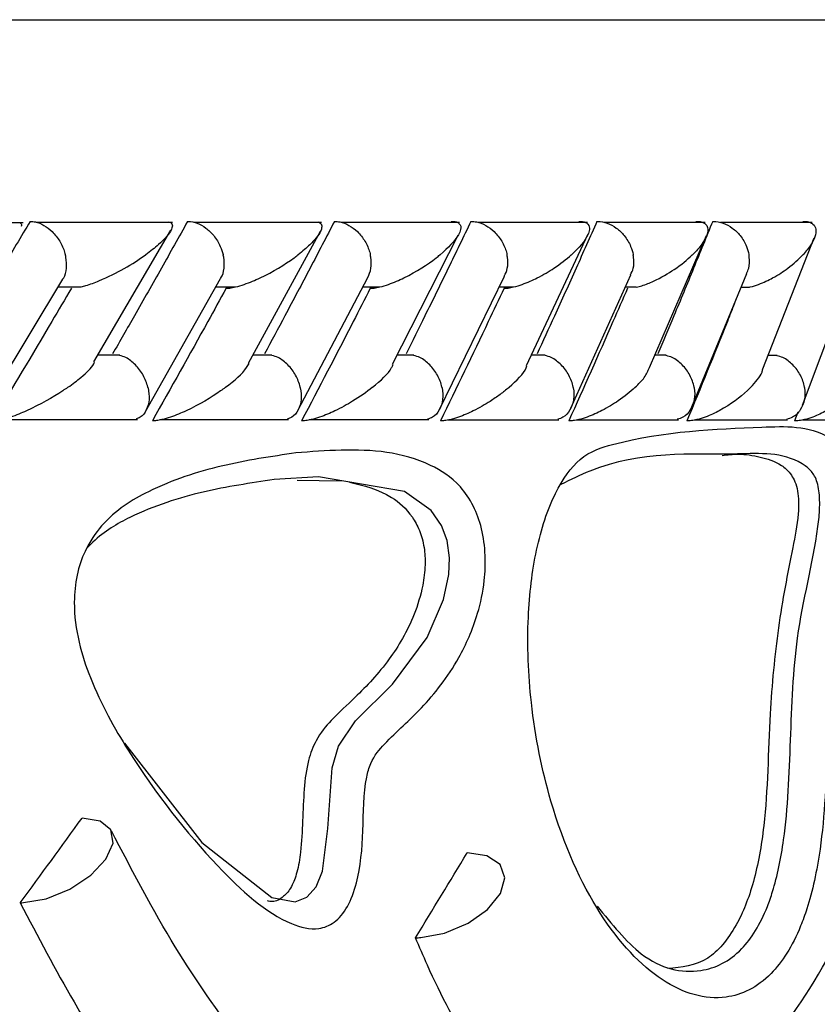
# Model space of a CAD drawing. Header units: millimetres. Extents: x 59 to 109, y 26 to 144.
# Tile 89 of 158: x 71.62 to 72.216, y 91.192 to 91.927. Entities that reach past the tile are written whole.
import ezdxf

# ---------------------------------------------------------------- set-up
doc = ezdxf.new("R2010")
doc.units = ezdxf.units.MM

msp = doc.modelspace()

# ---------------------------------------------------------------- linework, layer by layer
at = {"color": 1, "linetype": 'Continuous', "lineweight": 25}
msp.add_line((65.17978, 91.92748), (72.54429, 91.92748), dxfattribs=at)
at = {"color": 7, "linetype": 'Continuous', "lineweight": 25}
for p, q in [((71.62294, 91.7758), (71.51498, 91.7758)), ((71.73451, 91.77606), (71.63255, 91.77606)), ((71.84563, 91.77605), (71.75038, 91.77605)), ((71.94892, 91.77604), (71.86034, 91.77604)), ((72.04445, 91.77601), (71.96253, 91.77601)), ((72.13226, 91.77596), (72.05701, 91.77596)), ((72.21231, 91.77591), (72.14379, 91.77591)), ((71.67574, 91.67181), (71.7332, 91.77017)), ((71.79122, 91.67097), (71.84489, 91.76943)), ((71.89885, 91.67007), (71.94772, 91.76648)), ((71.99877, 91.66915), (72.04489, 91.76754)), ((72.09075, 91.66761), (72.13331, 91.76641)), ((72.17533, 91.66661), (72.21375, 91.76447)), ((72.2051, 91.63945), (72.24228, 91.73899)), ((71.60082, 91.64797), (71.65245, 91.73358)), ((71.71418, 91.63485), (71.77028, 91.73422)), ((71.82795, 91.63555), (71.88024, 91.73498)), ((71.93389, 91.63636), (71.98241, 91.73585)), ((72.03207, 91.63732), (72.07682, 91.73682)), ((72.12248, 91.63834), (72.16346, 91.73787)), ((71.64912, 91.72806), (71.66617, 91.72806)), ((71.76677, 91.728), (71.78149, 91.728)), ((71.87654, 91.72794), (71.88905, 91.72794)), ((71.97852, 91.72788), (71.98883, 91.72788)), ((72.07277, 91.72783), (72.0809, 91.72783)), ((72.1593, 91.72778), (72.16517, 91.72778)), ((71.69499, 91.67695), (71.67875, 91.67695)), ((71.80872, 91.67694), (71.79447, 91.67694)), ((71.91464, 91.67691), (71.90232, 91.67691)), ((72.01283, 91.67686), (72.00238, 91.67686)), ((72.10332, 91.67681), (72.09471, 91.67681)), ((72.18604, 91.67675), (72.17964, 91.67675)), ((71.60539, 91.62889), (71.70824, 91.62889)), ((71.7249, 91.62883), (71.82103, 91.62883)), ((71.83647, 91.62878), (71.92592, 91.62878)), ((71.9402, 91.62872), (72.02299, 91.62872)), ((72.0362, 91.62868), (72.11231, 91.62868)), ((72.12448, 91.62865), (72.19386, 91.62865)), ((72.2016, 91.63438), (72.19918, 91.62783)), ((72.20503, 91.62863), (72.2676, 91.62863)), ((71.8275, 91.58343), (71.86033, 91.58307))]:
    msp.add_line(p, q, dxfattribs=at)
at = {"color": 7, "linetype": 'Continuous', "lineweight": 25, "flags": 128}
for points in [[(71.69863, 91.38708), (71.75626, 91.31282), (71.80862, 91.27181), (71.82618, 91.2687), (71.83484, 91.27204), (71.8417, 91.27967), (71.84644, 91.29153), (71.85037, 91.32348), (71.85369, 91.36855), (71.85837, 91.38481), (71.87113, 91.40388), (71.89874, 91.43114), (71.92477, 91.46607), (71.93696, 91.49448), (71.94083, 91.51305), (71.9413, 91.52553), (71.93951, 91.53837), (71.93531, 91.54974), (71.9276, 91.56095), (71.90781, 91.57512), (71.84342, 91.58591), (71.81034, 91.58392), (71.81034, 91.58392)], [(71.62303, 91.26797), (71.64015, 91.27093), (71.65782, 91.27811), (71.67346, 91.28846), (71.68473, 91.30044), (71.68999, 91.3123), (71.68845, 91.32227), (71.68035, 91.32889), (71.66688, 91.33119)], [(71.91982, 91.24188), (71.93767, 91.24517), (71.95519, 91.25255), (71.96983, 91.26296), (71.97949, 91.27489), (71.98277, 91.28662), (71.97919, 91.29645), (71.96928, 91.30296), (71.95446, 91.30522)]]:
    msp.add_lwpolyline(points, dxfattribs=at)
at = {"color": 7, "linetype": 'Continuous', "lineweight": 25}
for centre, radius, start, end in [((71.62083, 91.32167), 0.05375, 269.90239, 272.33909), ((71.916, 91.3064), 0.06463, 269.94206, 273.39281)]:
    msp.add_arc(centre, radius, start, end, dxfattribs=at)
for centre, major_axis, ratio, start_param, end_param in [((67.96929, 91.29956), (4.32089, 3.08884), 0.486752, 5.301719, 5.318648), ((67.96929, 91.27349), (4.27989, 2.90181), 0.557081, 5.39174, 5.408635)]:
    msp.add_ellipse(centre, major_axis=major_axis, ratio=ratio, start_param=start_param, end_param=end_param, dxfattribs=at)
for points, knots in [([(71.62811, 91.77686), (71.62118, 91.76526), (71.6071, 91.74172), (71.58709, 91.7087), (71.57396, 91.6873), (71.56815, 91.67782)], [0, 0, 0, 0, 0.351154, 0.712739, 1, 1, 1, 1]), ([(71.62063, 91.77575), (71.62075, 91.77569), (71.62187, 91.77507), (71.62165, 91.77405), (71.62146, 91.77312)], [0, 0, 0, 0, 0.104104, 1, 1, 1, 1]), ([(71.62811, 91.77686), (71.62939, 91.77678), (71.63278, 91.77655), (71.63857, 91.77413), (71.64499, 91.76918), (71.65049, 91.76214), (71.65323, 91.75601), (71.6542, 91.75257), (71.65436, 91.75195), (71.65438, 91.75186)], [0, 0, 0, 0, 0.115279, 0.305688, 0.5013, 0.725635, 0.950173, 0.993429, 1, 1, 1, 1]), ([(71.74572, 91.77686), (71.73922, 91.76523), (71.72609, 91.74174), (71.70738, 91.70872), (71.69511, 91.68735), (71.68964, 91.67782)], [0, 0, 0, 0, 0.3521776, 0.7113265, 1, 1, 1, 1]), ([(71.73142, 91.77658), (71.73213, 91.7763), (71.73433, 91.77542), (71.7345, 91.77279), (71.73225, 91.76747), (71.7254, 91.76034), (71.71791, 91.75448), (71.71438, 91.7519), (71.71434, 91.75186)], [0, 0, 0, 0, 0.065363, 0.203545, 0.340618, 0.717963, 0.996202, 1, 1, 1, 1]), ([(71.74572, 91.77686), (71.74591, 91.77686), (71.74824, 91.77684), (71.75297, 91.77582), (71.7596, 91.77207), (71.76572, 91.76611), (71.77002, 91.7591), (71.77176, 91.75407), (71.77226, 91.75195), (71.77228, 91.75186)], [0, 0, 0, 0, 0.0163622, 0.20688, 0.3985284, 0.5994208, 0.8309511, 0.9934404, 1, 1, 1, 1]), ([(71.85544, 91.77686), (71.84938, 91.76522), (71.83713, 91.74168), (71.81969, 91.70867), (71.80825, 91.68731), (71.80317, 91.67782)], [0, 0, 0, 0, 0.352655, 0.712608, 1, 1, 1, 1]), ([(71.84287, 91.7765), (71.84358, 91.77619), (71.84573, 91.77528), (71.84619, 91.77274), (71.84461, 91.76747), (71.83852, 91.76035), (71.83156, 91.75446), (71.82829, 91.7519), (71.82824, 91.75186)], [0, 0, 0, 0, 0.065444, 0.199308, 0.332243, 0.717332, 0.996161, 1, 1, 1, 1]), ([(71.85544, 91.77686), (71.8568, 91.77678), (71.86039, 91.77654), (71.86643, 91.77412), (71.87303, 91.76917), (71.87855, 91.76214), (71.88119, 91.75601), (71.88207, 91.75257), (71.88221, 91.75195), (71.88223, 91.75186)], [0, 0, 0, 0, 0.115719, 0.305814, 0.50116, 0.725679, 0.950381, 0.993504, 1, 1, 1, 1]), ([(71.95736, 91.77686), (71.95173, 91.76521), (71.94037, 91.74164), (71.92418, 91.70863), (71.91357, 91.68728), (71.90887, 91.67782)], [0, 0, 0, 0, 0.353123, 0.713545, 1, 1, 1, 1]), ([(71.94256, 91.77686), (71.94305, 91.77686), (71.9446, 91.77685), (71.94684, 91.77641), (71.94989, 91.77465), (71.95009, 91.77122), (71.94678, 91.76347), (71.94037, 91.75701), (71.93429, 91.7519), (71.93425, 91.75186)], [0, 0, 0, 0, 0.0233489, 0.0734755, 0.134701, 0.3255507, 0.4727989, 0.9964131, 1, 1, 1, 1]), ([(71.95736, 91.77686), (71.95875, 91.77678), (71.96244, 91.77654), (71.96858, 91.77412), (71.97524, 91.76917), (71.98076, 91.76213), (71.98334, 91.756), (71.98417, 91.75257), (71.9843, 91.75195), (71.98431, 91.75186)], [0, 0, 0, 0, 0.115821, 0.305844, 0.501197, 0.725728, 0.950447, 0.993499, 1, 1, 1, 1]), ([(72.05153, 91.77686), (72.04634, 91.76519), (72.03586, 91.74162), (72.02093, 91.7086), (72.01113, 91.68726), (72.00679, 91.67782)], [0, 0, 0, 0, 0.353563, 0.714111, 1, 1, 1, 1]), ([(72.0379, 91.77686), (72.03818, 91.77686), (72.03915, 91.77687), (72.04112, 91.77669), (72.04337, 91.776), (72.04576, 91.77409), (72.04622, 91.77091), (72.0438, 91.76342), (72.03805, 91.75699), (72.03247, 91.7519), (72.03243, 91.75186)], [0, 0, 0, 0, 0.013078, 0.044024, 0.100228, 0.166362, 0.32973, 0.473912, 0.996407, 1, 1, 1, 1]), ([(72.05153, 91.77686), (72.05173, 91.77686), (72.05425, 91.77684), (72.0593, 91.77582), (72.06621, 91.77207), (72.07244, 91.7661), (72.07662, 91.7591), (72.07817, 91.75406), (72.07858, 91.75195), (72.07859, 91.75186)], [0, 0, 0, 0, 0.016743, 0.207068, 0.398542, 0.599328, 0.831045, 0.993492, 1, 1, 1, 1]), ([(72.13796, 91.77686), (72.13322, 91.7652), (72.12365, 91.74165), (72.10996, 91.70863), (72.10097, 91.68728), (72.09698, 91.67782)], [0, 0, 0, 0, 0.353349, 0.713673, 1, 1, 1, 1]), ([(72.12547, 91.77686), (72.12553, 91.77686), (72.12668, 91.77688), (72.12898, 91.77669), (72.13194, 91.77568), (72.13482, 91.77271), (72.1343, 91.7672), (72.13018, 91.75977), (72.12556, 91.7546), (72.12285, 91.7519), (72.12281, 91.75186)], [0, 0, 0, 0, 0.002834, 0.050981, 0.110343, 0.207823, 0.453185, 0.721645, 0.996412, 1, 1, 1, 1]), ([(72.13796, 91.77686), (72.13817, 91.77686), (72.14074, 91.77684), (72.14587, 91.77582), (72.15285, 91.77207), (72.15909, 91.76611), (72.16321, 91.7591), (72.16469, 91.75406), (72.16506, 91.75195), (72.16507, 91.75186)], [0, 0, 0, 0, 0.016656, 0.207024, 0.398551, 0.599348, 0.830996, 0.993496, 1, 1, 1, 1]), ([(72.20525, 91.77686), (72.20612, 91.77684), (72.20802, 91.7768), (72.21084, 91.77614), (72.21387, 91.77436), (72.21624, 91.76888), (72.21288, 91.76093), (72.20773, 91.75444), (72.20541, 91.7519), (72.20538, 91.75186)], [0, 0, 0, 0, 0.038858, 0.084813, 0.162937, 0.312689, 0.736896, 0.996396, 1, 1, 1, 1]), ([(71.65237, 91.73363), (71.65263, 91.73394), (71.65438, 91.736), (71.65549, 91.74171), (71.6553, 91.74771), (71.65456, 91.75116), (71.6544, 91.75178), (71.65438, 91.75186)], [0, 0, 0, 0, 0.073143, 0.490324, 0.907788, 0.987909, 1, 1, 1, 1]), ([(71.66619, 91.72799), (71.66738, 91.72828), (71.67211, 91.72944), (71.68383, 91.73407), (71.69914, 91.74177), (71.70953, 91.74845), (71.71429, 91.75183), (71.71434, 91.75186)], [0, 0, 0, 0, 0.055047, 0.219233, 0.599103, 0.995997, 1, 1, 1, 1]), ([(71.7703, 91.73421), (71.7704, 91.73433), (71.77205, 91.73623), (71.77318, 91.74174), (71.77314, 91.74772), (71.77245, 91.75116), (71.7723, 91.75178), (71.77228, 91.75186)], [0, 0, 0, 0, 0.029997, 0.466706, 0.903635, 0.987347, 1, 1, 1, 1]), ([(71.77445, 91.72687), (71.77538, 91.72691), (71.77758, 91.727), (71.78238, 91.72796), (71.79038, 91.73041), (71.807, 91.73758), (71.81937, 91.74524), (71.82721, 91.75108), (71.8282, 91.75183), (71.82824, 91.75186)], [0, 0, 0, 0, 0.0427759, 0.1003836, 0.1938368, 0.386063, 0.920545, 0.9964097, 1, 1, 1, 1]), ([(71.88027, 91.73497), (71.88123, 91.73715), (71.88321, 91.74165), (71.88301, 91.74773), (71.88238, 91.75116), (71.88225, 91.75178), (71.88223, 91.75186)], [0, 0, 0, 0, 0.436711, 0.898494, 0.98665, 1, 1, 1, 1]), ([(71.88217, 91.72687), (71.88312, 91.72691), (71.88537, 91.727), (71.8902, 91.72796), (71.89813, 91.73042), (71.91429, 91.7376), (71.926, 91.74526), (71.9333, 91.75109), (71.93421, 91.75183), (71.93425, 91.75186)], [0, 0, 0, 0, 0.04296, 0.100767, 0.194517, 0.387196, 0.92158, 0.996402, 1, 1, 1, 1]), ([(71.98211, 91.72687), (71.98308, 91.72691), (71.98537, 91.727), (71.99019, 91.72796), (71.998, 91.7304), (72.00853, 91.73521), (72.02104, 91.74263), (72.02863, 91.74852), (72.03239, 91.75183), (72.03243, 91.75186)], [0, 0, 0, 0, 0.042728, 0.100453, 0.193931, 0.385765, 0.648661, 0.996412, 1, 1, 1, 1]), ([(71.9823, 91.7359), (71.98318, 91.73779), (71.98514, 91.742), (71.98502, 91.74774), (71.98446, 91.75116), (71.98433, 91.75178), (71.98431, 91.75186)], [0, 0, 0, 0, 0.400626, 0.892001, 0.985809, 1, 1, 1, 1]), ([(72.07661, 91.73691), (72.07738, 91.73848), (72.07928, 91.74238), (72.07923, 91.74773), (72.07872, 91.75116), (72.07861, 91.75178), (72.07859, 91.75186)], [0, 0, 0, 0, 0.35637, 0.884055, 0.984745, 1, 1, 1, 1]), ([(72.08092, 91.72775), (72.08229, 91.72808), (72.08701, 91.72922), (72.09748, 91.73366), (72.11073, 91.74138), (72.11901, 91.74821), (72.12277, 91.75183), (72.12281, 91.75186)], [0, 0, 0, 0, 0.063352, 0.218741, 0.574027, 0.996031, 1, 1, 1, 1]), ([(72.16321, 91.73798), (72.16383, 91.73921), (72.16565, 91.74277), (72.16564, 91.74774), (72.16519, 91.75116), (72.16509, 91.75178), (72.16507, 91.75186)], [0, 0, 0, 0, 0.301816, 0.87418, 0.983458, 1, 1, 1, 1]), ([(72.16519, 91.72768), (72.16545, 91.72773), (72.16798, 91.72818), (72.17446, 91.73049), (72.18434, 91.73514), (72.19565, 91.74264), (72.20221, 91.7485), (72.20535, 91.75183), (72.20538, 91.75186)], [0, 0, 0, 0, 0.011851, 0.114185, 0.324294, 0.612831, 0.99607, 1, 1, 1, 1]), ([(71.65886, 91.72687), (71.65402, 91.71862), (71.63463, 91.68559), (71.6148, 91.65259), (71.59992, 91.62783)], [0, 0, 0, 0, 0.249696, 1, 1, 1, 1]), ([(71.77445, 91.72687), (71.76991, 91.71859), (71.75181, 91.68557), (71.73326, 91.65256), (71.71936, 91.62783)], [0, 0, 0, 0, 0.250483, 1, 1, 1, 1]), ([(71.88217, 91.72687), (71.87794, 91.71858), (71.8611, 91.68556), (71.84382, 91.65255), (71.83088, 91.62783)], [0, 0, 0, 0, 0.250974, 1, 1, 1, 1]), ([(71.98211, 91.72687), (71.97819, 91.71857), (71.96261, 91.68556), (71.94658, 91.65255), (71.93458, 91.62783)], [0, 0, 0, 0, 0.25116, 1, 1, 1, 1]), ([(72.07431, 91.72687), (72.07071, 91.71858), (72.05638, 91.68557), (72.0416, 91.65255), (72.03053, 91.62783)], [0, 0, 0, 0, 0.25101, 1, 1, 1, 1]), ([(72.15417, 91.71532), (72.15243, 91.71091), (72.14087, 91.68175), (72.1289, 91.65258), (72.11874, 91.62783)], [0, 0, 0, 0, 0.151324, 1, 1, 1, 1]), ([(71.71607, 91.65282), (71.71605, 91.6529), (71.7153, 91.65597), (71.71288, 91.66207), (71.70708, 91.66979), (71.70068, 91.67505), (71.69649, 91.67626), (71.69493, 91.67671)], [0, 0, 0, 0, 0.007775, 0.289149, 0.570963, 0.840345, 1, 1, 1, 1]), ([(71.82986, 91.65282), (71.82984, 91.6529), (71.82914, 91.65597), (71.82677, 91.66207), (71.82096, 91.66979), (71.8145, 91.67504), (71.81023, 91.67625), (71.80865, 91.67669)], [0, 0, 0, 0, 0.00779, 0.289849, 0.572364, 0.842326, 1, 1, 1, 1]), ([(71.93575, 91.65282), (71.93573, 91.6529), (71.93507, 91.65596), (71.93278, 91.66208), (71.92696, 91.66979), (71.92047, 91.67503), (71.91614, 91.67622), (71.91457, 91.67665)], [0, 0, 0, 0, 0.007756, 0.290918, 0.574473, 0.845366, 1, 1, 1, 1]), ([(72.03381, 91.65282), (72.0338, 91.6529), (72.03318, 91.65597), (72.03096, 91.66207), (72.02517, 91.66979), (72.01867, 91.675), (72.01431, 91.67619), (72.01276, 91.67661)], [0, 0, 0, 0, 0.007769, 0.292328, 0.577271, 0.849482, 1, 1, 1, 1]), ([(72.12408, 91.65282), (72.12407, 91.6529), (72.12351, 91.65596), (72.12136, 91.66208), (72.1156, 91.66979), (72.10912, 91.67497), (72.10476, 91.67614), (72.10324, 91.67655)], [0, 0, 0, 0, 0.007825, 0.294063, 0.580696, 0.854526, 1, 1, 1, 1]), ([(72.20653, 91.65282), (72.20652, 91.6529), (72.20601, 91.65596), (72.20395, 91.66207), (72.19824, 91.66978), (72.1918, 91.67493), (72.18744, 91.6761), (72.18597, 91.67649)], [0, 0, 0, 0, 0.0078699, 0.2957568, 0.5841007, 0.8595607, 1, 1, 1, 1]), ([(71.65617, 91.65282), (71.65622, 91.65286), (71.65983, 91.65542), (71.66751, 91.66125), (71.67449, 91.66771), (71.67591, 91.67121), (71.67607, 91.67159)], [0, 0, 0, 0, 0.005329, 0.392373, 0.933385, 1, 1, 1, 1]), ([(71.77396, 91.65282), (71.774, 91.65286), (71.7807, 91.65793), (71.78809, 91.66405), (71.79104, 91.66974), (71.79158, 91.67078)], [0, 0, 0, 0, 0.0056016, 0.8181233, 1, 1, 1, 1]), ([(71.88378, 91.65282), (71.88383, 91.65286), (71.89004, 91.6579), (71.89657, 91.66373), (71.89885, 91.66913), (71.89918, 91.6699)], [0, 0, 0, 0, 0.005922, 0.85888, 1, 1, 1, 1]), ([(71.98576, 91.65282), (71.98579, 91.65286), (71.99156, 91.6579), (71.99727, 91.6634), (71.99895, 91.6685), (71.9991, 91.66897)], [0, 0, 0, 0, 0.006268, 0.908664, 1, 1, 1, 1]), ([(72.07992, 91.65282), (72.07996, 91.65286), (72.08261, 91.65538), (72.08767, 91.66036), (72.08965, 91.66519), (72.09065, 91.66765)], [0, 0, 0, 0, 0.006798, 0.493949, 1, 1, 1, 1]), ([(72.16629, 91.65282), (72.16632, 91.65286), (72.16819, 91.6548), (72.17134, 91.65854), (72.17489, 91.6632), (72.17522, 91.6658), (72.17533, 91.66661)], [0, 0, 0, 0, 0.007347, 0.409816, 0.8164, 1, 1, 1, 1]), ([(71.65617, 91.65282), (71.65612, 91.65279), (71.65492, 91.65196), (71.64616, 91.64601), (71.63283, 91.63831), (71.61575, 91.63123), (71.60779, 91.62885), (71.60307, 91.62794), (71.60083, 91.62783), (71.59993, 91.62783), (71.59992, 91.62783)], [0, 0, 0, 0, 0.003587, 0.088019, 0.620447, 0.806989, 0.897766, 0.954088, 0.999603, 1, 1, 1, 1]), ([(71.71607, 91.65282), (71.71609, 91.65274), (71.71682, 91.64968), (71.71736, 91.64356), (71.71529, 91.63587), (71.71164, 91.63075), (71.70829, 91.6296), (71.7072, 91.62923)], [0, 0, 0, 0, 0.0079399, 0.2978684, 0.5882756, 0.8656693, 1, 1, 1, 1]), ([(71.77396, 91.65282), (71.77391, 91.65279), (71.77275, 91.65194), (71.76454, 91.64599), (71.75183, 91.63829), (71.7352, 91.63122), (71.72734, 91.62886), (71.72254, 91.62792), (71.72034, 91.62785), (71.71936, 91.62783)], [0, 0, 0, 0, 0.003579, 0.090154, 0.620268, 0.806636, 0.897585, 0.954148, 1, 1, 1, 1]), ([(71.82986, 91.65282), (71.82988, 91.65274), (71.83057, 91.64968), (71.83099, 91.64356), (71.82868, 91.63586), (71.82477, 91.63072), (71.82124, 91.62956), (71.82006, 91.62917)], [0, 0, 0, 0, 0.00788, 0.296309, 0.585083, 0.860876, 1, 1, 1, 1]), ([(71.88378, 91.65282), (71.88374, 91.65279), (71.8794, 91.64936), (71.8709, 91.64334), (71.85744, 91.63589), (71.84666, 91.63119), (71.83891, 91.62885), (71.83412, 91.62792), (71.83187, 91.62785), (71.83088, 91.62783)], [0, 0, 0, 0, 0.003578, 0.362684, 0.622384, 0.807434, 0.898036, 0.954551, 1, 1, 1, 1]), ([(71.93575, 91.65282), (71.93576, 91.65274), (71.9364, 91.64967), (71.93671, 91.64357), (71.93418, 91.63585), (71.93, 91.63068), (71.9263, 91.62951), (71.92502, 91.62911)], [0, 0, 0, 0, 0.007821, 0.294552, 0.581776, 0.855926, 1, 1, 1, 1]), ([(71.98576, 91.65282), (71.98572, 91.65279), (71.98366, 91.65105), (71.97929, 91.64752), (71.97078, 91.64166), (71.96078, 91.63585), (71.95032, 91.63118), (71.94268, 91.62884), (71.93788, 91.62792), (71.93559, 91.62785), (71.93458, 91.62783)], [0, 0, 0, 0, 0.003588, 0.184787, 0.364573, 0.623237, 0.807727, 0.898197, 0.954727, 1, 1, 1, 1]), ([(72.03381, 91.65282), (72.03383, 91.65274), (72.03442, 91.64967), (72.03461, 91.64356), (72.03185, 91.63585), (72.02741, 91.63064), (72.02353, 91.62946), (72.02216, 91.62905)], [0, 0, 0, 0, 0.007784, 0.292917, 0.578401, 0.850968, 1, 1, 1, 1]), ([(72.07992, 91.65282), (72.07988, 91.65279), (72.07631, 91.64949), (72.06899, 91.64355), (72.05686, 91.6361), (72.04656, 91.63132), (72.03886, 91.62886), (72.03404, 91.62798), (72.03156, 91.62776), (72.03054, 91.62783), (72.03053, 91.62783)], [0, 0, 0, 0, 0.003582, 0.349525, 0.614373, 0.803752, 0.896002, 0.953184, 0.999238, 1, 1, 1, 1]), ([(72.12408, 91.65282), (72.12409, 91.65274), (72.12464, 91.64967), (72.12469, 91.64357), (72.12172, 91.63584), (72.11704, 91.63062), (72.113, 91.62943), (72.11155, 91.629)], [0, 0, 0, 0, 0.0077432, 0.2914237, 0.5755897, 0.8468514, 1, 1, 1, 1]), ([(72.16629, 91.65282), (72.16625, 91.65279), (72.16549, 91.65202), (72.15949, 91.64612), (72.14947, 91.6384), (72.13464, 91.6313), (72.12709, 91.62884), (72.12228, 91.628), (72.11979, 91.62773), (72.11875, 91.62783), (72.11874, 91.62783)], [0, 0, 0, 0, 0.003583, 0.081494, 0.615822, 0.804437, 0.89639, 0.953445, 0.999512, 1, 1, 1, 1]), ([(72.20653, 91.65282), (72.20655, 91.65274), (72.20704, 91.64968), (72.20697, 91.64356), (72.20378, 91.63584), (72.19887, 91.6306), (72.1947, 91.6294), (72.19317, 91.62897)], [0, 0, 0, 0, 0.00773, 0.290415, 0.573541, 0.843869, 1, 1, 1, 1]), ([(72.24482, 91.65282), (72.24478, 91.65279), (72.24404, 91.65196), (72.23855, 91.64602), (72.22913, 91.63832), (72.21491, 91.63124), (72.2075, 91.62886), (72.20277, 91.62794), (72.20019, 91.62783), (72.19919, 91.62783), (72.19918, 91.62783)], [0, 0, 0, 0, 0.003583, 0.087801, 0.619058, 0.806036, 0.89726, 0.953958, 0.999874, 1, 1, 1, 1]), ([(72.22659, 91.43827), (72.22567, 91.42133), (72.22329, 91.37776), (72.2211, 91.3156), (72.21136, 91.27128), (72.19941, 91.23833), (72.18003, 91.20854), (72.14444, 91.19183), (72.09972, 91.20479), (72.05255, 91.25426), (72.01791, 91.33041), (72.0013, 91.41131), (71.99856, 91.47743), (72.00507, 91.53268), (72.01894, 91.57492), (72.03952, 91.60334), (72.09513, 91.62034), (72.15811, 91.62224), (72.21218, 91.62478), (72.23317, 91.61013), (72.23966, 91.60108), (72.2439, 91.58833), (72.24582, 91.57502), (72.24605, 91.55881), (72.24471, 91.54825), (72.24391, 91.54192)], [0, 0, 0, 0, 0.033052, 0.085024, 0.118228, 0.129569, 0.172985, 0.228261, 0.301974, 0.376413, 0.450984, 0.502259, 0.543379, 0.576527, 0.609904, 0.640198, 0.675368, 0.845988, 0.931325, 0.94569, 0.960157, 0.969379, 0.978629, 0.987196, 1, 1, 1, 1]), ([(71.82667, 91.60389), (71.83794, 91.60475), (71.87244, 91.60739), (71.91409, 91.60406), (71.94655, 91.58363), (71.95921, 91.56577), (71.96585, 91.54785), (71.96855, 91.52802), (71.96763, 91.50575), (71.96164, 91.47821), (71.94614, 91.44406), (71.92176, 91.413), (71.89832, 91.3929), (71.88339, 91.37616), (71.87674, 91.35325), (71.87748, 91.32164), (71.87423, 91.28742), (71.86561, 91.26394), (71.85546, 91.25218), (71.84097, 91.24681), (71.81045, 91.25448), (71.7616, 91.29906), (71.71089, 91.36292), (71.67697, 91.42329), (71.66384, 91.46202), (71.66005, 91.48904), (71.6625, 91.51295), (71.66942, 91.53335), (71.68686, 91.55833), (71.72248, 91.57996), (71.7719, 91.59587), (71.80816, 91.60118), (71.82667, 91.60389)], [0, 0, 0, 0, 0.0431557, 0.1319802, 0.1642992, 0.1810667, 0.1951833, 0.2093561, 0.2220225, 0.2400837, 0.2698026, 0.3156682, 0.3568961, 0.3736736, 0.381595, 0.409112, 0.4362754, 0.4511756, 0.4662251, 0.4811893, 0.5072266, 0.5818164, 0.6810467, 0.7305629, 0.7510549, 0.7717547, 0.785666, 0.7995843, 0.8188935, 0.8634737, 0.9303226, 1, 1, 1, 1]), ([(72.05167, 91.26546), (72.06252, 91.25199), (72.08743, 91.22108), (72.12582, 91.21265), (72.15809, 91.22733), (72.17515, 91.25421), (72.18528, 91.28318), (72.19362, 91.32343), (72.19617, 91.38979), (72.19923, 91.47318), (72.21384, 91.52387), (72.21799, 91.56054), (72.2179, 91.57055), (72.2172, 91.57767), (72.21523, 91.58527), (72.21093, 91.5916), (72.19234, 91.60494), (72.1396, 91.60083), (72.07773, 91.60638), (72.03174, 91.58386), (72.02448, 91.5803)], [0, 0, 0, 0, 0.0723763, 0.1660711, 0.2350296, 0.2872514, 0.3005905, 0.3397136, 0.4055028, 0.4729872, 0.5540382, 0.5670324, 0.5734213, 0.579698, 0.5866476, 0.6006136, 0.6172904, 0.7286739, 0.9571544, 1, 1, 1, 1]), ([(72.14515, 91.60203), (72.14913, 91.60247), (72.15909, 91.60355), (72.17335, 91.60118), (72.1868, 91.59718), (72.19548, 91.5898), (72.19951, 91.58263), (72.20152, 91.57591), (72.20232, 91.56723), (72.20159, 91.55222), (72.19537, 91.52171), (72.18629, 91.47434), (72.17948, 91.40339), (72.17907, 91.33664), (72.16929, 91.28185), (72.15483, 91.24652), (72.133, 91.22118), (72.11465, 91.21963), (72.10452, 91.21877)], [0, 0, 0, 0, 0.0447032, 0.1119975, 0.1794015, 0.213218, 0.2268937, 0.2407209, 0.2528099, 0.2674225, 0.3100252, 0.4137517, 0.516673, 0.6478645, 0.7199694, 0.7922736, 0.8853504, 1, 1, 1, 1]), ([(71.81034, 91.58392), (71.79274, 91.58136), (71.75739, 91.57621), (71.71153, 91.56159), (71.68226, 91.54486), (71.67229, 91.53463), (71.67099, 91.5333)], [0, 0, 0, 0, 0.383551, 0.770628, 0.970289, 1, 1, 1, 1]), ([(71.86669, 91.58201), (71.87735, 91.57946), (71.89384, 91.57551), (71.91124, 91.56063), (71.91918, 91.54649), (71.9227, 91.53397), (71.9235, 91.51934), (71.92127, 91.50165), (71.91298, 91.47583), (71.89575, 91.44693), (71.87387, 91.42366), (71.85473, 91.40661), (71.84231, 91.3918), (71.83508, 91.3736), (71.83145, 91.34457), (71.83194, 91.31577), (71.8279, 91.29116), (71.82353, 91.27934), (71.81707, 91.27161), (71.81065, 91.26819), (71.80651, 91.26905), (71.80528, 91.2693)], [0, 0, 0, 0, 0.124309, 0.192377, 0.220928, 0.249758, 0.275301, 0.305924, 0.355747, 0.454837, 0.56931, 0.645593, 0.697625, 0.733553, 0.777479, 0.870707, 0.902213, 0.928131, 0.954153, 0.986383, 1, 1, 1, 1]), ([(72.0229, 91.01178), (72.00175, 91.01397), (71.95602, 91.01871), (71.87438, 91.06694), (71.79821, 91.1441), (71.73457, 91.23416), (71.70436, 91.29189), (71.68878, 91.32169)], [0, 0, 0, 0, 0.199402, 0.431255, 0.697537, 0.843914, 1, 1, 1, 1]), ([(72.04975, 90.91956), (72.06731, 90.92073), (72.12338, 90.92448), (72.20805, 90.98843), (72.27947, 91.09251), (72.32645, 91.20613), (72.34489, 91.27419), (72.35427, 91.3088)], [0, 0, 0, 0, 0.123217, 0.393521, 0.686729, 0.840654, 1, 1, 1, 1]), ([(71.62074, 91.26793), (71.63387, 91.24274), (71.66805, 91.17719), (71.7309, 91.08726), (71.80737, 91.00565), (71.88594, 90.94756), (71.96292, 90.91687), (72.0175, 90.90657), (72.04396, 90.91429), (72.0477, 90.91538)], [0, 0, 0, 0, 0.109396, 0.284661, 0.458336, 0.630946, 0.801739, 0.971931, 1, 1, 1, 1]), ([(72.112, 91.03683), (72.10057, 91.03858), (72.0624, 91.04439), (71.99517, 91.09653), (71.94218, 91.18037), (71.91886, 91.23491), (71.91593, 91.24177)], [0, 0, 0, 0, 0.166108, 0.554635, 0.944026, 1, 1, 1, 1]), ([(72.07305, 91.15372), (72.08819, 91.1461), (72.12558, 91.12731), (72.1833, 91.15458), (72.21595, 91.21233), (72.23262, 91.24182)], [0, 0, 0, 0, 0.249933, 0.616982, 1, 1, 1, 1])]:
    msp.add_open_spline(points, degree=3, knots=knots, dxfattribs=at)

doc.saveas('drawing.dxf')
